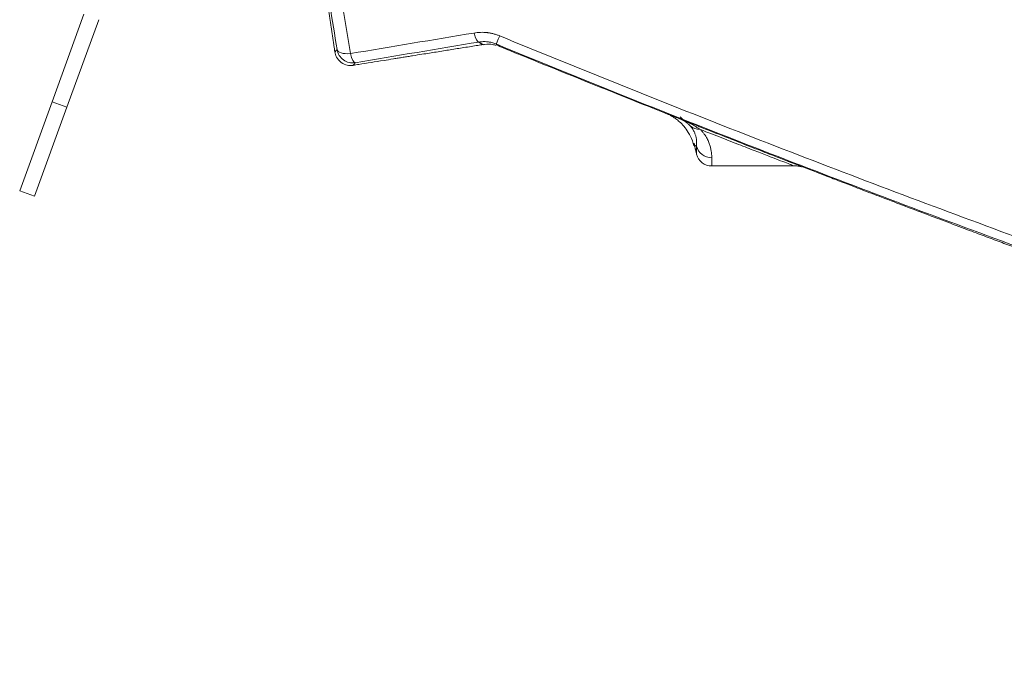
# Model space of a CAD drawing. Header units: millimetres. Extents: x -8 to 594, y 0 to 420.
# Tile 185 of 249: x 444 to 460, y 105 to 115. Entities that reach past the tile are written whole.
import ezdxf

# ---------------------------------------------------------------- set-up
doc = ezdxf.new("R2010")
doc.units = ezdxf.units.MM
doc.layers.add('1', color=7, linetype='Continuous', true_color=0xffffff)
doc.styles.add('Calibri', font='txt')
doc.dimstyles.get("Standard").update_dxf_attribs({"dimtxt": 0.18, "dimasz": 0.18, "dimexe": 0.18, "dimexo": 0.0625, "dimgap": 0.09, "dimtad": 0, "dimtih": 1, "dimtoh": 1, "dimdec": 4, "dimzin": 0, "dimdsep": 46, "dimtxsty": 'Standard', "dimcen": 0.09, "dimadec": 0, "dimazin": 0, "dimtfac": 1, "dimtdec": 4, "dimtofl": 0, "dimtmove": 0, "dimatfit": 3, "dimfxl": 0, "dimtolj": 1, "dimtzin": 0, "dimarcsym": 0})

# ---------------------------------------------------------------- blocks, each defined once
blk = doc.blocks.new('_U3')
at = {"layer": '1', "color": 18, "lineweight": 13}
for p, q in [((461.141, 119.783), (461.141, 87.858)), ((494.16, 119.783), (494.16, 87.858)), ((452.391, 89.858), (465.644, 89.858)), ((502.91, 89.858), (489.657, 89.858))]:
    blk.add_line(p, q, dxfattribs=at)
at = {"layer": '1', "color": 18}
for points in [[(461.141, 89.858), (457.641, 88.92), (457.641, 90.796)], [(494.16, 89.858), (497.66, 90.796), (497.66, 88.92)]]:
    blk.add_solid(points, dxfattribs=at)
at = {"layer": '1', "color": 18, "linetype": 'Continuous', "lineweight": 13, "char_height": 3.5, "attachment_point": 7, "line_spacing_factor": 1.399613, "style": 'Calibri'}
for s, insert in [('\\fCalibri|b0|i0;\\W1.0000;0.7', (467.33, 86.861)), ('\\fCalibri|b0|i0;\\W1.0000;CTRS', (477.48, 86.861)), ('\\fCalibri|b0|i0;\\W1.0000;AFT TIE DOWNS', (460.134, 79.816))]:
    blk.add_mtext(s, dxfattribs=dict(at, insert=insert))

msp = doc.modelspace()

# ---------------------------------------------------------------- linework, layer by layer
at = {"layer": '1', "color": 155, "linetype": 'Continuous', "lineweight": 18}
for p, q in [((444.487, 113.654), (444.991, 115.04)), ((444.722, 113.569), (445.226, 114.955)), ((448.967, 114.441), (448.967, 114.441)), ((448.968, 114.442), (448.968, 114.442)), ((443.974, 112.245), (444.487, 113.654)), ((444.209, 112.159), (444.722, 113.569)), ((454.938, 112.638), (456.247, 112.638)), ((444.209, 112.159), (443.974, 112.245))]:
    msp.add_line(p, q, dxfattribs=at)
at = {"layer": '1', "color": 155, "linetype": 'Continuous', "lineweight": 13}
msp.add_line((444.487, 113.654), (444.722, 113.569), dxfattribs=at)
for centre, major_axis, ratio, start_param, end_param in [((451.207, 114.848), (0.041, -0.247), 0.225632, 5.106614, 6.279017), ((451.615, 114.802), (-0.095, -0.231), 0.028832, 0.001359, 1.119167), ((449.248, 114.521), (-0.204, 0.144), 0.999991, 0.77611, 2.348797), ((449.248, 114.521), (-0.247, -0.04), 0.392123, 0.003214, 1.36303), ((449.248, 114.521), (0.041, -0.247), 0.22489, 5.105314, 6.2801), ((454.757, 113.465), (0.177, 0.177), 0.99094, 3.217902, 3.931888), ((454.938, 113.016), (-0.25, 0), 0.998985, 0.258643, 1.569062)]:
    msp.add_ellipse(centre, major_axis=major_axis, ratio=ratio, start_param=start_param, end_param=end_param, dxfattribs=at)
at = {"layer": '1', "color": 155, "linetype": 'Continuous', "lineweight": 18}
msp.add_ellipse((454.938, 112.888), major_axis=(0, -0.25), ratio=1, start_param=4.969255, end_param=6.283185, dxfattribs=at)
for points, knots in [([(448.746, 115.917), (448.747, 115.912), (448.751, 115.888), (448.757, 115.845), (448.767, 115.783), (448.778, 115.708), (448.791, 115.622), (448.806, 115.521), (448.821, 115.422), (448.836, 115.323), (448.85, 115.226), (448.866, 115.121), (448.883, 115.007), (448.902, 114.881), (448.917, 114.776), (448.925, 114.725), (448.932, 114.676), (448.941, 114.614), (448.954, 114.529), (448.962, 114.475), (448.966, 114.446)], [0, 0, 0, 0, 0.034417, 0.150531, 0.251836, 0.341429, 0.472233, 0.583792, 0.67758, 0.755037, 0.817613, 0.866779, 0.918706, 0.949566, 0.959529, 0.963742, 0.96771, 0.975652, 0.984498, 1, 1, 1, 1]), ([(449.258, 114.232), (449.286, 114.237), (449.377, 114.251), (449.526, 114.275), (449.7, 114.303), (449.855, 114.328), (449.957, 114.345), (450.009, 114.353), (450.063, 114.361), (450.13, 114.372), (450.24, 114.39), (450.392, 114.414), (450.6, 114.447), (450.809, 114.481), (451.024, 114.515), (451.192, 114.541), (451.289, 114.557), (451.317, 114.561)], [0, 0, 0, 0, 0.044829, 0.136632, 0.209667, 0.248479, 0.2635, 0.270542, 0.277684, 0.293589, 0.313281, 0.366722, 0.468873, 0.600374, 0.755941, 0.929709, 1, 1, 1, 1]), ([(451.52, 114.57), (451.509, 114.575), (451.498, 114.579), (451.476, 114.586), (451.453, 114.593), (451.43, 114.598), (451.413, 114.601), (451.404, 114.602), (451.396, 114.604), (451.39, 114.604), (451.387, 114.605), (451.372, 114.606), (451.361, 114.607), (451.338, 114.608), (451.326, 114.608), (451.304, 114.607), (451.281, 114.606), (451.259, 114.603), (451.248, 114.601)], [0, 0, 0, 0, 0.125, 0.125, 0.25, 0.375, 0.375, 0.4375, 0.46875, 0.46875, 0.5, 0.5, 0.625, 0.625, 0.75, 0.75, 0.875, 1, 1, 1, 1]), ([(451.317, 114.558), (451.325, 114.56), (451.384, 114.577), (451.461, 114.562), (451.506, 114.555), (451.52, 114.549)], [0, 0, 0, 0, 0.080868, 0.626519, 1, 1, 1, 1]), ([(451.52, 114.57), (451.526, 114.566), (451.531, 114.562), (451.542, 114.555), (451.546, 114.552), (451.555, 114.546), (451.559, 114.543), (451.565, 114.539), (451.568, 114.537), (451.574, 114.534), (451.576, 114.533), (451.579, 114.531), (451.579, 114.531), (451.581, 114.531), (451.581, 114.53), (451.582, 114.53)], [0, 0, 0, 0, 0.171138, 0.171138, 0.342275, 0.342275, 0.513413, 0.513413, 0.684551, 0.684551, 0.855688, 0.855688, 0.941257, 0.941257, 1, 1, 1, 1]), ([(466.715, 108.938), (466.074, 109.15), (465.433, 109.365), (464.634, 109.638), (464.474, 109.692), (464.154, 109.802), (463.675, 109.967), (463.197, 110.134), (461.603, 110.692), (460.333, 111.151), (457.8, 112.089), (456.538, 112.57), (454.023, 113.553), (452.769, 114.056), (451.52, 114.57)], [0, 0, 0, 0, 0.125, 0.125, 0.15625, 0.15625, 0.1875, 0.25, 0.25, 0.5, 0.5, 0.75, 0.75, 1, 1, 1, 1]), ([(451.581, 114.53), (452.053, 114.337), (452.938, 113.979), (453.833, 113.62), (454.253, 113.454), (454.261, 113.451)], [0, 0, 0, 0, 0.528309, 0.991264, 1, 1, 1, 1]), ([(448.968, 114.445), (448.969, 114.417), (448.985, 114.362), (449.063, 114.266), (449.167, 114.227), (449.231, 114.227), (449.254, 114.231), (449.261, 114.233)], [0, 0, 0, 0, 0.199645, 0.420645, 0.644771, 0.861924, 1, 1, 1, 1]), ([(454.242, 113.458), (454.253, 113.454), (454.267, 113.448), (454.303, 113.434), (454.326, 113.425), (454.365, 113.41), (454.379, 113.404), (454.402, 113.396), (454.409, 113.393), (454.425, 113.387), (454.433, 113.383), (454.442, 113.38)], [0, 0, 0, 0, 0.311828, 0.311828, 0.655914, 0.655914, 0.827957, 0.827957, 0.913978, 0.913978, 1, 1, 1, 1]), ([(454.277, 113.442), (454.28, 113.44), (454.293, 113.433), (454.327, 113.414), (454.377, 113.38), (454.439, 113.329), (454.511, 113.255), (454.582, 113.146), (454.637, 113.044), (454.648, 112.974), (454.65, 112.964)], [0, 0, 0, 0, 0.166436, 0.378534, 0.545949, 0.680138, 0.792124, 0.89128, 0.985236, 1, 1, 1, 1]), ([(454.594, 113.275), (454.583, 113.286), (454.572, 113.297), (454.549, 113.317), (454.536, 113.327), (454.511, 113.345), (454.498, 113.353), (454.477, 113.364), (454.47, 113.367), (454.456, 113.374), (454.449, 113.377), (454.442, 113.38)], [0, 0, 0, 0, 0.25, 0.25, 0.5, 0.5, 0.75, 0.75, 0.875, 0.875, 1, 1, 1, 1]), ([(454.442, 113.38), (454.521, 113.348), (454.619, 113.31), (454.712, 113.273), (454.75, 113.258), (454.768, 113.251), (454.823, 113.229), (454.859, 113.215), (455.036, 113.145), (455.169, 113.093), (455.415, 112.996), (455.529, 112.952), (455.736, 112.871), (455.83, 112.834), (455.998, 112.769), (456.072, 112.741), (456.155, 112.709), (456.173, 112.701), (456.191, 112.695)], [0, 0, 0, 0, 0.094322, 0.117902, 0.117902, 0.141483, 0.141483, 0.188644, 0.188644, 0.377287, 0.377287, 0.565931, 0.565931, 0.754575, 0.754575, 0.943218, 0.943218, 1, 1, 1, 1]), ([(456.151, 112.71), (456.305, 112.65), (456.542, 112.559), (456.844, 112.443), (457.1, 112.345), (457.345, 112.251), (457.69, 112.119), (458.036, 111.988), (458.396, 111.851), (458.744, 111.72), (459.052, 111.605), (459.329, 111.501), (459.578, 111.408), (459.808, 111.322), (460.122, 111.206), (460.384, 111.109), (460.585, 111.034), (460.615, 111.023)], [0, 0, 0, 0, 0.025414, 0.041486, 0.051933, 0.083336, 0.121828, 0.180758, 0.251958, 0.335685, 0.432093, 0.516808, 0.609449, 0.708462, 0.80567, 0.971889, 1, 1, 1, 1]), ([(456.248, 112.638), (456.248, 112.638), (456.272, 112.64), (456.31, 112.634), (456.348, 112.628), (456.36, 112.625), (456.363, 112.624)], [0, 0, 0, 0, 0.01603, 0.51278, 0.830881, 1, 1, 1, 1])]:
    msp.add_open_spline(points, degree=3, knots=knots, dxfattribs=at)
at = {"layer": '1', "color": 155, "linetype": 'Continuous', "lineweight": 13}
for points in [[(448.769, 115.902), (448.847, 115.428), (448.925, 114.954), (449.002, 114.481)], [(449.213, 114.418), (449.13, 114.925), (449.047, 115.432), (448.964, 115.94)], [(449.213, 114.418), (449.866, 114.527), (450.519, 114.636), (451.171, 114.744)], [(451.248, 114.601), (450.595, 114.492), (449.942, 114.383), (449.289, 114.274)], [(454.436, 113.416), (454.453, 113.4), (454.47, 113.382), (454.486, 113.364)]]:
    msp.add_open_spline(points, degree=3, dxfattribs=at)
for points, knots in [([(451.171, 114.744), (451.188, 114.747), (451.222, 114.752), (451.256, 114.754), (451.291, 114.755), (451.308, 114.755), (451.343, 114.753), (451.36, 114.752), (451.382, 114.75), (451.386, 114.749), (451.395, 114.748), (451.408, 114.746), (451.421, 114.744), (451.446, 114.739), (451.48, 114.732), (451.514, 114.722), (451.547, 114.711), (451.563, 114.705), (451.58, 114.698)], [0, 0, 0, 0, 0.125, 0.25, 0.25, 0.375, 0.375, 0.5, 0.5, 0.53125, 0.53125, 0.5625, 0.625, 0.625, 0.75, 0.875, 0.875, 1, 1, 1, 1]), ([(451.58, 114.698), (452.834, 114.182), (454.094, 113.676), (456.621, 112.688), (457.889, 112.206), (460.433, 111.263), (461.709, 110.802), (463.31, 110.241), (463.791, 110.074), (464.272, 109.908), (464.594, 109.798), (464.754, 109.743), (465.557, 109.47), (466.201, 109.254), (466.845, 109.04)], [0, 0, 0, 0, 0.25, 0.25, 0.5, 0.5, 0.75, 0.75, 0.8125, 0.84375, 0.84375, 0.875, 0.875, 1, 1, 1, 1]), ([(451.316, 114.561), (451.316, 114.561), (451.315, 114.561), (451.313, 114.561), (451.311, 114.562), (451.307, 114.564), (451.305, 114.565), (451.3, 114.568), (451.296, 114.57), (451.289, 114.574), (451.285, 114.577), (451.276, 114.583), (451.271, 114.586), (451.26, 114.593), (451.254, 114.597), (451.248, 114.601)], [0, 0, 0, 0, 0.102099, 0.102099, 0.251749, 0.251749, 0.401399, 0.401399, 0.551049, 0.551049, 0.7007, 0.7007, 0.85035, 0.85035, 1, 1, 1, 1]), ([(448.967, 114.441), (448.967, 114.442), (448.968, 114.442), (448.969, 114.444), (448.97, 114.445), (448.971, 114.446), (448.972, 114.447), (448.975, 114.45), (448.977, 114.452), (448.982, 114.458), (448.986, 114.461), (448.993, 114.47), (448.997, 114.475), (449.002, 114.481)], [0, 0, 0, 0, 0.195737, 0.195737, 0.29627, 0.29627, 0.396803, 0.396803, 0.597869, 0.597869, 0.798934, 0.798934, 1, 1, 1, 1]), ([(449.289, 114.274), (449.285, 114.268), (449.28, 114.263), (449.273, 114.253), (449.269, 114.249), (449.264, 114.243), (449.261, 114.24), (449.258, 114.237), (449.258, 114.236), (449.256, 114.235), (449.256, 114.234), (449.254, 114.232), (449.254, 114.231), (449.254, 114.231), (449.254, 114.231), (449.255, 114.232)], [0, 0, 0, 0, 0.173822, 0.173822, 0.347645, 0.347645, 0.521467, 0.521467, 0.608378, 0.608378, 0.695289, 0.695289, 0.869112, 0.869112, 1, 1, 1, 1]), ([(454.442, 113.38), (454.456, 113.374), (454.47, 113.368), (454.499, 113.356), (454.513, 113.35), (454.554, 113.331), (454.581, 113.318), (454.634, 113.29), (454.659, 113.276), (454.709, 113.246), (454.733, 113.231), (454.757, 113.216)], [0, 0, 0, 0, 0.125, 0.125, 0.25, 0.25, 0.5, 0.5, 0.75, 0.75, 1, 1, 1, 1]), ([(454.696, 112.952), (454.697, 112.96), (454.698, 112.97), (454.698, 112.989), (454.699, 113), (454.698, 113.022), (454.698, 113.033), (454.695, 113.058), (454.693, 113.071), (454.689, 113.091), (454.688, 113.098), (454.684, 113.112), (454.682, 113.119), (454.678, 113.134), (454.675, 113.141), (454.669, 113.157), (454.666, 113.164), (454.659, 113.18), (454.655, 113.188), (454.646, 113.205), (454.641, 113.213), (454.63, 113.23), (454.624, 113.239), (454.613, 113.252), (454.61, 113.257), (454.602, 113.266), (454.598, 113.27), (454.594, 113.275)], [0, 0, 0, 0, 0.125, 0.125, 0.25, 0.25, 0.375, 0.375, 0.5, 0.5, 0.5625, 0.5625, 0.625, 0.625, 0.6875, 0.6875, 0.75, 0.75, 0.8125, 0.8125, 0.875, 0.875, 0.9375, 0.9375, 0.96875, 0.96875, 1, 1, 1, 1]), ([(454.757, 113.216), (454.763, 113.209), (454.769, 113.203), (454.78, 113.191), (454.786, 113.184), (454.801, 113.166), (454.811, 113.154), (454.828, 113.13), (454.836, 113.119), (454.85, 113.096), (454.857, 113.084), (454.869, 113.062), (454.874, 113.051), (454.884, 113.03), (454.888, 113.02), (454.896, 112.999), (454.9, 112.989), (454.907, 112.97), (454.91, 112.96), (454.915, 112.941), (454.917, 112.932), (454.921, 112.914), (454.923, 112.906), (454.928, 112.88), (454.931, 112.864), (454.934, 112.833), (454.936, 112.819), (454.937, 112.791), (454.937, 112.778), (454.938, 112.766)], [0, 0, 0, 0, 0.03125, 0.03125, 0.0625, 0.0625, 0.125, 0.125, 0.1875, 0.1875, 0.25, 0.25, 0.3125, 0.3125, 0.375, 0.375, 0.4375, 0.4375, 0.5, 0.5, 0.5625, 0.5625, 0.625, 0.625, 0.75, 0.75, 0.875, 0.875, 1, 1, 1, 1]), ([(456.247, 112.638), (456.247, 112.638), (456.23, 112.644), (456.157, 112.672), (456.037, 112.718), (455.871, 112.782), (455.66, 112.863), (455.49, 112.929), (455.305, 113.001), (455.205, 113.04), (454.992, 113.124), (454.878, 113.168), (454.757, 113.216)], [0, 0, 0, 0, 0.125, 0.25, 0.375, 0.5, 0.625, 0.75, 0.75, 0.875, 0.875, 1, 1, 1, 1]), ([(454.696, 112.952), (454.69, 112.954), (454.685, 112.956), (454.677, 112.959), (454.673, 112.961), (454.667, 112.963), (454.665, 112.964), (454.661, 112.966), (454.66, 112.966), (454.659, 112.966), (454.659, 112.966), (454.659, 112.966), (454.659, 112.966), (454.659, 112.966), (454.659, 112.966), (454.659, 112.966), (454.659, 112.966), (454.66, 112.966), (454.66, 112.966), (454.66, 112.965), (454.66, 112.965), (454.66, 112.965), (454.66, 112.965)], [0, 0, 0, 0, 0.157146, 0.157146, 0.314292, 0.314292, 0.471439, 0.471439, 0.628585, 0.628585, 0.667871, 0.667871, 0.707158, 0.707158, 0.746445, 0.746445, 0.785731, 0.785731, 0.864304, 0.864304, 0.942877, 1, 1, 1, 1]), ([(454.662, 112.971), (454.662, 112.972), (454.662, 112.973), (454.662, 112.976), (454.662, 112.98), (454.661, 112.987), (454.661, 112.991), (454.66, 112.997), (454.66, 112.999), (454.66, 113)], [0, 0, 0, 0, 0.147049, 0.147049, 0.520271, 0.520271, 0.893492, 0.893492, 1, 1, 1, 1]), ([(454.696, 112.824), (454.696, 112.824), (454.696, 112.824), (454.696, 112.825), (454.696, 112.826), (454.696, 112.829), (454.696, 112.837), (454.696, 112.845), (454.696, 112.866), (454.696, 112.88), (454.696, 112.912), (454.696, 112.93), (454.696, 112.952)], [0, 0, 0, 0, 0.0625, 0.0625, 0.125, 0.25, 0.25, 0.5, 0.5, 0.75, 0.75, 1, 1, 1, 1]), ([(454.938, 112.766), (454.938, 112.745), (454.938, 112.726), (454.938, 112.694), (454.938, 112.681), (454.938, 112.659), (454.938, 112.651), (454.938, 112.643), (454.938, 112.64), (454.938, 112.639), (454.938, 112.638), (454.938, 112.638), (454.938, 112.638)], [0, 0, 0, 0, 0.25, 0.25, 0.5, 0.5, 0.75, 0.75, 0.875, 0.9375, 0.9375, 1, 1, 1, 1])]:
    msp.add_open_spline(points, degree=3, knots=knots, dxfattribs=at)
at = {"layer": '1', "color": 155, "linetype": 'Continuous', "lineweight": 18}
msp.add_open_spline([(454.661, 112.973), (454.684, 112.883), (454.698, 112.827)], degree=2, dxfattribs=at)

# ---------------------------------------------------------------- dimensions: what is measured, and where the dimension line sits
at = {"layer": '1', "color": 18, "linetype": 'Continuous', "lineweight": 13}
dim = msp.add_linear_dim(base=(494.16, 89.858), p1=(461.141, 121.283), p2=(494.16, 121.283), text=' <> \\fCalibri|b0|i0;\\C18;{\\H1.00x;\\fCalibri|b0|i0;CTRS\\fCalibri|b0|i0;}\\C18;\\P\\fCalibri|b0|i0;\\C18;{\\H1.00x;\\fCalibri|b0|i0;AFT TIE DOWNS\\fCalibri|b0|i0;}\\C18;', dimstyle='Standard', override={"dimtxt": 3.5, "dimasz": 3.5, "dimexe": 2, "dimexo": 0, "dimgap": 1.5, "dimtih": 0, "dimtoh": 0, "dimdec": 1, "dimlfac": 0.02, "dimdsep": 46, "dimlunit": 2, "dimtxsty": 'Calibri', "dimsah": 1, "dimse1": 0, "dimse2": 0, "dimsd1": 0, "dimsd2": 0, "dimclrd": 18, "dimclre": 18, "dimclrt": 18, "dimtol": 0, "dimtm": -0.1, "dimtfac": 1, "dimtdec": 2, "dimtofl": 1, "dimtmove": 0, "dimlwd": 13, "dimlwe": 13}, dxfattribs=at)
dim.commit()
dim.dimension.update_dxf_attribs({"geometry": '_U3', "text_midpoint": (477.65, 89.858), "dimtype": 160})

doc.saveas('drawing.dxf')
